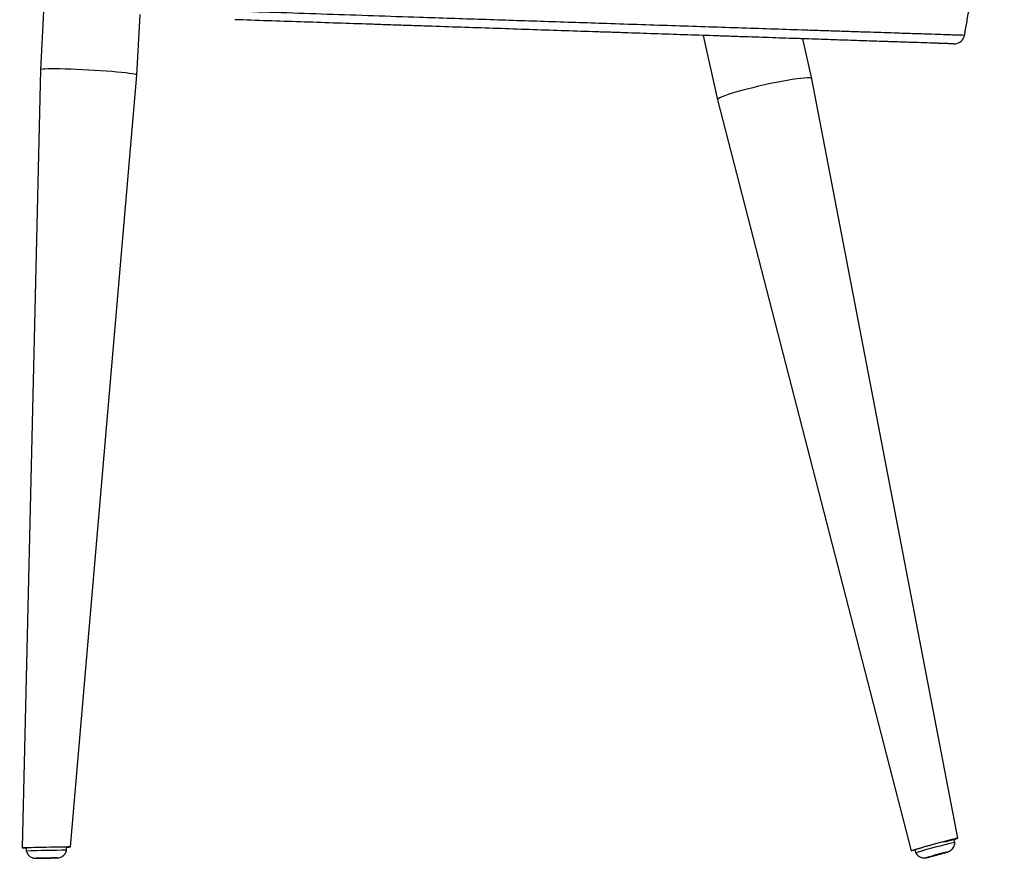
# Model space of a CAD drawing. Header units: millimetres. Extents: x 65 to 198, y 81 to 178.
# Tile 18 of 27: x 162 to 185, y 81 to 100. Entities that reach past the tile are written whole.
import ezdxf

# ---------------------------------------------------------------- set-up
doc = ezdxf.new("R2010")
doc.units = ezdxf.units.MM

msp = doc.modelspace()

# ---------------------------------------------------------------- linework, layer by layer
at = {"color": 7, "linetype": 'Continuous', "lineweight": 25}
for p, q in [((162.195, 100.663), (162.12, 99.285)), ((164.384, 99.162), (164.462, 100.587)), ((177.694, 100.092), (178.034, 98.58)), ((180.246, 99.077), (180.036, 100.014)), ((162.12, 99.285), (161.696, 81.011)), ((162.83, 81.033), (164.384, 99.162)), ((183.676, 81.238), (180.246, 99.077)), ((178.034, 98.58), (182.583, 80.944)), ((183.607, 81.141), (183.588, 81.214)), ((161.787, 81.012), (161.789, 80.937)), ((162.738, 80.956), (162.737, 81.031)), ((182.67, 80.968), (182.69, 80.895))]:
    msp.add_line(p, q, dxfattribs=at)
at = {"color": 8, "linetype": 'Continuous', "lineweight": 25}
msp.add_line((162.017, 80.767), (162.018, 80.767), dxfattribs=at)
at = {"color": 7, "linetype": 'Continuous', "lineweight": 25, "flags": 128}
for points in [[(164.384, 99.162), (164.382, 99.166), (164.364, 99.174), (164.329, 99.183), (164.277, 99.192), (164.209, 99.202), (164.125, 99.212), (164.028, 99.223), (163.918, 99.233), (163.798, 99.244), (163.67, 99.254), (163.535, 99.263), (163.395, 99.272), (163.253, 99.28), (163.111, 99.288), (162.972, 99.294), (162.836, 99.299), (162.708, 99.303), (162.588, 99.306), (162.478, 99.307), (162.381, 99.307), (162.297, 99.306), (162.228, 99.303), (162.176, 99.3), (162.14, 99.295), (162.122, 99.288), (162.12, 99.285)], [(180.246, 99.077), (180.244, 99.082), (180.226, 99.09), (180.191, 99.095), (180.139, 99.095), (180.071, 99.092), (179.989, 99.084), (179.893, 99.072), (179.786, 99.056), (179.668, 99.036), (179.542, 99.014), (179.41, 98.988), (179.273, 98.96), (179.134, 98.93), (178.996, 98.898), (178.859, 98.865), (178.728, 98.832), (178.602, 98.798), (178.485, 98.765), (178.379, 98.733), (178.284, 98.703), (178.203, 98.674), (178.137, 98.648), (178.086, 98.625), (178.052, 98.605), (178.036, 98.588), (178.034, 98.58)]]:
    msp.add_lwpolyline(points, dxfattribs=at)
at = {"color": 8, "linetype": 'Continuous', "lineweight": 25, "flags": 128}
for points in [[(162.478, 80.775), (162.506, 80.776), (162.517, 80.776), (162.517, 80.776)], [(182.955, 80.786), (182.954, 80.785), (182.955, 80.785), (182.973, 80.789), (183.008, 80.798), (183.057, 80.81), (183.115, 80.826), (183.18, 80.843), (183.246, 80.86), (183.307, 80.877)], [(183.307, 80.877), (183.361, 80.892), (183.402, 80.903), (183.427, 80.911), (183.435, 80.914), (183.432, 80.914)]]:
    msp.add_lwpolyline(points, dxfattribs=at)
at = {"color": 7, "linetype": 'Continuous', "lineweight": 25}
for centre, radius, start, end in [((183.592, 100.144), 0.25, 268.0765, 350.0765), ((187.28, 65.617), 16.027, 103.318, 106.7146), ((163.311, 26.952), 54.082, 90.6081, 91.6146), ((187.32, 65.467), 16.108, 103.3267, 106.7062), ((163.248, 30.219), 50.739, 90.575, 91.6477), ((162.837, 51.393), 29.385, 90.6246, 91.5986), ((161.624, 114.386), 33.621, 270.671, 271.4548), ((185.96, 70.54), 10.678, 103.7, 106.3478)]:
    msp.add_arc(centre, radius, start, end, dxfattribs=at)
for centre, major_axis, ratio, start_param, end_param in [((183.13, 81.091), (0.547, 0.147), 0.011109, 5.199989, 9.997324), ((162.263, 81.022), (0.567, 0.011), 0.003528, 5.719344, 9.998351), ((162.263, 81.022), (0.567, 0.011), 0.003528, 5.701182, 5.719344)]:
    msp.add_ellipse(centre, major_axis=major_axis, ratio=ratio, start_param=start_param, end_param=end_param, dxfattribs=at)
for points, knots in [([(183.839, 100.102), (183.844, 100.133), (183.868, 100.267), (183.914, 100.531), (183.974, 100.877), (184.035, 101.223), (184.089, 101.531), (184.139, 101.815), (184.186, 102.085), (184.252, 102.461), (184.336, 102.944), (184.466, 103.684), (184.61, 104.512), (184.721, 105.146), (184.772, 105.435)], [0, 0, 0, 0, 0.017806, 0.0753, 0.148384, 0.212406, 0.269574, 0.322093, 0.372159, 0.421219, 0.533977, 0.643878, 0.837663, 1, 1, 1, 1]), ([(183.584, 99.895), (183.584, 99.895), (183.584, 99.895), (183.584, 99.895), (183.584, 99.895), (183.584, 99.895), (183.584, 99.895), (183.583, 99.895), (183.582, 99.895), (183.578, 99.895), (183.575, 99.895), (183.569, 99.895), (183.566, 99.895), (183.557, 99.896), (183.552, 99.896), (183.54, 99.896), (183.534, 99.896), (183.515, 99.897), (183.501, 99.897), (183.476, 99.898), (183.467, 99.899), (183.447, 99.899), (183.436, 99.9), (183.401, 99.901), (183.374, 99.902), (183.331, 99.903), (183.317, 99.904), (183.286, 99.905), (183.27, 99.905), (183.22, 99.907), (183.184, 99.908), (183.108, 99.911), (183.068, 99.912), (182.94, 99.916), (182.845, 99.919), (182.691, 99.925), (182.637, 99.926), (182.524, 99.93), (182.465, 99.932), (182.341, 99.936), (182.277, 99.938), (182.177, 99.942), (182.143, 99.943), (182.073, 99.945), (182.038, 99.947), (181.93, 99.95), (181.855, 99.953), (181.703, 99.958), (181.625, 99.96), (181.384, 99.968), (181.214, 99.974), (180.947, 99.983), (180.856, 99.986), (180.669, 99.992), (180.574, 99.996), (180.378, 100.002), (180.278, 100.006), (180.126, 100.011), (180.075, 100.012), (179.973, 100.016), (179.922, 100.018), (179.664, 100.026), (179.454, 100.033), (179.136, 100.044), (179.029, 100.048), (178.813, 100.055), (178.705, 100.058), (178.541, 100.064), (178.486, 100.066), (178.376, 100.069), (178.321, 100.071), (178.211, 100.075), (178.155, 100.077), (178.044, 100.081), (177.988, 100.083), (177.708, 100.092), (177.48, 100.1), (176.79, 100.123), (176.319, 100.139), (175.714, 100.159), (175.593, 100.163), (175.348, 100.171), (175.225, 100.175), (174.855, 100.188), (174.607, 100.196), (173.861, 100.221), (173.36, 100.238), (172.348, 100.272), (171.839, 100.289), (171.196, 100.311), (171.067, 100.315), (170.81, 100.324), (170.681, 100.328), (170.423, 100.337), (170.294, 100.341), (170.036, 100.35), (169.908, 100.354), (169.263, 100.376), (168.748, 100.393), (167.717, 100.427), (167.202, 100.445), (166.686, 100.462)], [0, 0, 0, 0, 0.0625, 0.0625, 0.078125, 0.078125, 0.085938, 0.085938, 0.09375, 0.09375, 0.101563, 0.101563, 0.109375, 0.109375, 0.117188, 0.117188, 0.125, 0.125, 0.140625, 0.140625, 0.148438, 0.148438, 0.15625, 0.15625, 0.171875, 0.171875, 0.179688, 0.179688, 0.1875, 0.1875, 0.203125, 0.203125, 0.21875, 0.21875, 0.25, 0.25, 0.265625, 0.265625, 0.28125, 0.28125, 0.296875, 0.296875, 0.304688, 0.304688, 0.3125, 0.3125, 0.328125, 0.328125, 0.34375, 0.34375, 0.375, 0.375, 0.390625, 0.390625, 0.40625, 0.40625, 0.421875, 0.421875, 0.429688, 0.429688, 0.4375, 0.4375, 0.46875, 0.46875, 0.484375, 0.484375, 0.5, 0.5, 0.507812, 0.507812, 0.515625, 0.515625, 0.523437, 0.523437, 0.53125, 0.53125, 0.5625, 0.5625, 0.625, 0.625, 0.640625, 0.640625, 0.65625, 0.65625, 0.6875, 0.6875, 0.75, 0.75, 0.8125, 0.8125, 0.828125, 0.828125, 0.84375, 0.84375, 0.859375, 0.859375, 0.875, 0.875, 0.9375, 0.9375, 1, 1, 1, 1]), ([(183.309, 80.877), (183.318, 80.88), (183.345, 80.888), (183.384, 80.898), (183.42, 80.909), (183.437, 80.914), (183.454, 80.92), (183.472, 80.927), (183.502, 80.942), (183.537, 80.969), (183.571, 81.009), (183.594, 81.056), (183.607, 81.1), (183.606, 81.129), (183.606, 81.14)], [0, 0, 0, 0, 0.061395, 0.179657, 0.299485, 0.425902, 0.468231, 0.499062, 0.553774, 0.653086, 0.746879, 0.839818, 0.939489, 1, 1, 1, 1]), ([(161.79, 80.935), (161.794, 80.923), (161.802, 80.895), (161.827, 80.857), (161.858, 80.824), (161.89, 80.8), (161.922, 80.784), (161.951, 80.774), (161.976, 80.769), (161.993, 80.767), (162.003, 80.767), (162.007, 80.767), (162.009, 80.767), (162.009, 80.767)], [0, 0, 0, 0, 0.127618, 0.290111, 0.437244, 0.569951, 0.687834, 0.789501, 0.872547, 0.932282, 0.965326, 0.98722, 1, 1, 1, 1]), ([(162.479, 80.775), (162.485, 80.775), (162.502, 80.776), (162.513, 80.776), (162.522, 80.776), (162.528, 80.777), (162.539, 80.778), (162.565, 80.782), (162.601, 80.792), (162.645, 80.816), (162.684, 80.849), (162.716, 80.894), (162.733, 80.93), (162.737, 80.951), (162.737, 80.954)], [0, 0, 0, 0, 0.077844, 0.230988, 0.273565, 0.303868, 0.323837, 0.375643, 0.486035, 0.585833, 0.728516, 0.845916, 0.976256, 1, 1, 1, 1]), ([(182.691, 80.896), (182.693, 80.891), (182.703, 80.87), (182.73, 80.841), (182.766, 80.812), (182.804, 80.793), (182.841, 80.781), (182.874, 80.777), (182.901, 80.776), (182.921, 80.778), (182.933, 80.78), (182.942, 80.782), (182.953, 80.784), (182.97, 80.788), (183.002, 80.796), (183.048, 80.808), (183.104, 80.822), (183.164, 80.838), (183.226, 80.855), (183.275, 80.868), (183.301, 80.875), (183.309, 80.877)], [0, 0, 0, 0, 0.021181, 0.087078, 0.146576, 0.200426, 0.248686, 0.290975, 0.326353, 0.353017, 0.371157, 0.388131, 0.416592, 0.477962, 0.557857, 0.642372, 0.724039, 0.804984, 0.88572, 0.966457, 1, 1, 1, 1])]:
    msp.add_open_spline(points, degree=3, knots=knots, dxfattribs=at)
at = {"color": 8, "linetype": 'Continuous', "lineweight": 25}
msp.add_open_spline([(166.695, 100.669), (167.418, 100.644), (168.502, 100.608), (169.948, 100.559), (170.917, 100.527), (171.769, 100.498), (172.502, 100.474), (173.237, 100.45), (173.971, 100.426), (174.702, 100.402), (175.462, 100.376), (176.246, 100.351), (177.05, 100.324), (177.842, 100.298), (178.618, 100.272), (179.376, 100.247), (180.003, 100.227), (180.508, 100.21), (180.899, 100.197), (181.273, 100.185), (181.624, 100.174), (181.955, 100.163), (182.306, 100.151), (182.662, 100.14), (183.003, 100.129), (183.291, 100.119), (183.519, 100.112), (183.684, 100.106), (183.791, 100.103), (183.849, 100.101), (183.847, 100.101), (183.842, 100.101), (183.84, 100.101)], degree=3, knots=[0, 0, 0, 0, 0.08792, 0.131882, 0.175841, 0.205678, 0.235529, 0.265363, 0.295813, 0.32628, 0.35673, 0.391926, 0.427151, 0.462348, 0.498592, 0.534867, 0.571112, 0.591975, 0.612844, 0.633691, 0.655169, 0.676669, 0.69815, 0.729447, 0.760748, 0.79291, 0.82507, 0.855762, 0.8865, 0.917199, 0.964386, 1, 1, 1, 1], dxfattribs=at)

doc.saveas('drawing.dxf')
